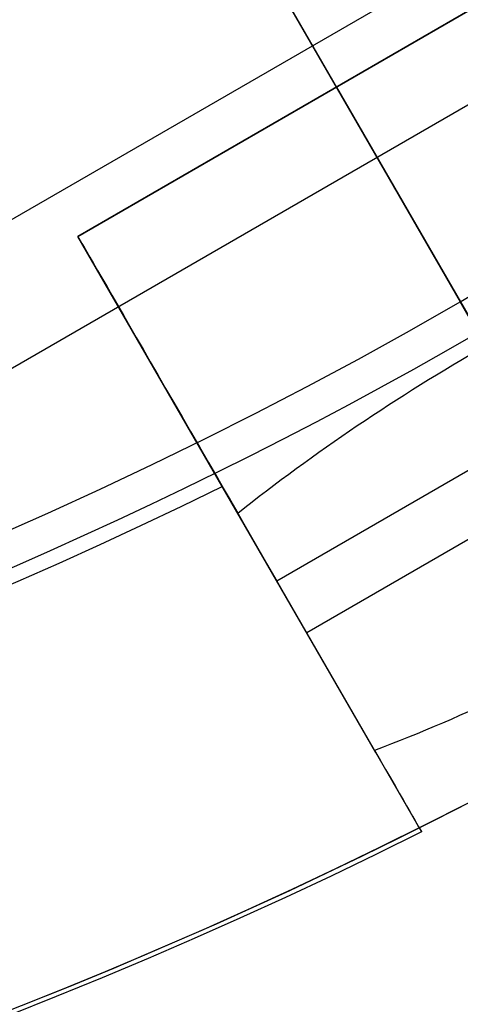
# Model space of a CAD drawing. Extents: x 12963 to 14406, y -2067 to -815.
# Tile 25 of 68: x 13693.21 to 13695.42, y -1638.06 to -1633.11. Entities that reach past the tile are written whole.
import ezdxf

# ---------------------------------------------------------------- set-up
doc = ezdxf.new("R2010")
doc.units = 0
doc.layers.get('0').update_dxf_attribs({"linetype": 'CONTINUOUS'})
doc.layers.add('COLOR', color=7, linetype='CONTINUOUS')

msp = doc.modelspace()

# ---------------------------------------------------------------- linework, layer by layer
for p, q in [((13727.86559033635, -1614.828569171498, 105.1250029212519), (13662.13835221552, -1652.776207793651, 105.1250029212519)), ((13684.04743158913, -1614.828569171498, 200.6250029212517), (13703.98465060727, -1649.360845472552, 200.6250029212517)), ((13724.65345323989, -1615.934503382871, 51.12500292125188), (13664.70218788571, -1650.547382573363, 51.12500292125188)), ((13690.67040611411, -1626.299897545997, 199.6250029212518), (13704.04743158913, -1649.469585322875, 199.6250029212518)), ((13690.67040611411, -1626.299897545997, 144.2250029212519), (13695.42039801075, -1634.527124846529, 144.2250029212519)), ((13693.10680952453, -1630.519872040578, 108.2592404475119), (13696.53583841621, -1636.459124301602, 108.2592404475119)), ((13693.10680952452, -1630.519872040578, 105.1250029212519), (13705.95651096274, -1652.776207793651, 105.1250029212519)), ((13693.11639727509, -1630.536478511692, 51.12500292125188), (13704.36163532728, -1650.013802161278, 51.12500292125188)), ((13693.49839348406, -1634.198115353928, 216.0844421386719), (13696.09646969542, -1632.698115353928, 216.0844421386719)), ((13696.09646969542, -1632.698115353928, 212.0844421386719), (13693.49839348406, -1634.198115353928, 212.0844421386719)), ((13693.49839348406, -1634.198115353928, 214.0844421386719), (13696.09646969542, -1632.698115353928, 214.0844421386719)), ((13694.79743158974, -1633.448115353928, 216.0844421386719), (13694.79743158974, -1633.448115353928, 212.0844421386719)), ((13694.79743158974, -1633.448115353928, 212.0844421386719), (13699.54743158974, -1641.675356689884, 212.0844421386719)), ((13693.49839348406, -1634.198115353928, 212.0844421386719), (13693.49839348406, -1634.198115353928, 216.0844421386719)), ((13693.49839348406, -1634.198115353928, 212.0844421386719), (13694.22391090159, -1635.454748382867, 212.0844421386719)), ((13694.99514570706, -1636.790566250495, 215.0844421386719), (13693.49839348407, -1634.198115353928, 215.0844421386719)), ((13697.09646969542, -1634.430166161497, 218.0844421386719), (13694.49839348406, -1635.930166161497, 218.0844421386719)), ((13697.24646969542, -1634.689973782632, 213.6844421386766), (13694.64839348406, -1636.189973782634, 213.6844421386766)), ((13694.98951362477, -1636.780811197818, 215.0489227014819), (13694.30132486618, -1635.588833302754, 212.2961676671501)), ((13694.3621333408, -1635.694156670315, 212.5394015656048), (13694.3621333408, -1635.694156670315, 218.065788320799)), ((13694.49839348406, -1635.930166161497, 218.0844421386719), (13695.22587319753, -1637.190197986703, 218.0844421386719))]:
    msp.add_line(p, q)
at = {"extrusion": (0.112475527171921, 0.194813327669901, 0.9743700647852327)}
msp.add_lwpolyline([(-12693.92521337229, -5351.365580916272), (-12694.43576296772, -5351.056612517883), (-12694.94430877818, -5350.742947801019), (-12695.45079038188, -5350.424605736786), (-12695.95514755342, -5350.101606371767), (-12696.45732028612, -5349.773970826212), (-12696.9572488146, -5349.441721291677), (-12697.45487363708, -5349.104881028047), (-12697.95013553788, -5348.763474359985), (-12698.44297560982, -5348.417526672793), (-12698.93333527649, -5348.067064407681), (-12699.42115631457, -5347.712115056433), (-12699.90638087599, -5347.352707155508), (-12700.38895150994, -5346.988870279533), (-12700.86881118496, -5346.620635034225), (-12701.34590331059, -5346.248033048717), (-12701.82017175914, -5345.871096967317), (-12702.29156088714, -5345.489860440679), (-12702.76001555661, -5345.104358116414), (-12703.22548115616, -5344.714625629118), (-12703.68790362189, -5344.320699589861), (-12704.14722945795, -5343.922617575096), (-12704.60340575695, -5343.52041811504), (-12705.05638022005, -5343.114140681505), (-12705.5061011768, -5342.703825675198), (-12705.95251760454, -5342.289514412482), (-12706.39557914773, -5341.871249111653), (-12706.83523613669, -5341.449072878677), (-12707.27143960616, -5341.023029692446), (-12707.70414131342, -5340.59316438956), (-12708.13329375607, -5340.159522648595), (-12708.55885018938, -5339.722150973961), (-12708.98076464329, -5339.281096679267), (-12709.39899193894, -5338.836407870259), (-12709.81348770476, -5338.388133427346), (-12710.22420839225, -5337.936322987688), (-12710.63111129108, -5337.481026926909), (-12711.03415454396, -5337.022296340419), (-12711.43329716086, -5336.560183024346), (-12711.82849903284, -5336.094739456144), (-12712.21972094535, -5335.626018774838), (-12712.60692459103, -5335.154074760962), (-12712.99007258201, -5334.678961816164), (-12713.36912846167, -5334.200734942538), (-12713.74405671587, -5333.719449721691), (-12714.11482278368, -5333.235162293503), (-12714.48139306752, -5332.747929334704), (-12714.84373494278, -5332.257808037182), (-12715.2018167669, -5331.764856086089), (-12715.55560788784, -5331.269131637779), (-12715.90507865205, -5330.770693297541), (-12716.25020041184, -5330.269600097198), (-12716.59094553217, -5329.765911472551), (-12716.9272873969, -5329.259687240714), (-12717.25920041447, -5328.75098757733), (-12717.58666002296, -5328.23987299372), (-12717.90964269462, -5327.726404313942), (-12718.22812593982, -5327.210642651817), (-12718.54208831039, -5326.692649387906), (-12718.85150940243, -5326.172486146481), (-12719.15636985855, -5325.650214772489), (-12719.45665136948, -5325.125897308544), (-12719.75233667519, -5324.59959597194), (-12720.04340956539, -5324.071373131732), (-12720.32985487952, -5323.541291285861), (-12720.61165850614, -5323.00941303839), (-12720.88880738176, -5322.475801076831), (-12721.16128948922, -5321.940518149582), (-12721.42909385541, -5321.403627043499), (-12721.69221054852, -5320.865190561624), (-12721.95063067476, -5320.325271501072), (-12722.20434637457, -5319.783932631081), (-12722.45335081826, -5319.241236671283), (-12722.69763820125, -5318.697246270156), (-12722.9372037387, -5318.152023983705), (-12723.17204365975, -5317.605632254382), (-12723.40215520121, -5317.058133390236), (-12723.62753660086, -5316.509589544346), (-12723.84818709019, -5315.960062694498), (-12724.06410688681, -5315.409614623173), (-12724.27529718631, -5314.858306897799), (-12724.48176015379, -5314.306200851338), (-12724.68349891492, -5313.753357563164), (-12724.8805175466, -5313.199837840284), (-12725.07282106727, -5312.645702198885), (-12725.26041542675, -5312.091010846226), (-12725.44330749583, -5311.535823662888), (-12725.62150505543, -5310.980200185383), (-12725.79501678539, -5310.424199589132), (-12725.96385225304, -5309.867880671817), (-12726.12802190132, -5309.311301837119), (-12726.28753703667, -5308.754521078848), (-12726.44240981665, -5308.197595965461), (-12726.59265323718, -5307.640583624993), (-12726.73828111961, -5307.083540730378), (-12726.87930809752, -5306.526523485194), (-12727.01574960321, -5305.969587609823), (-12727.14762185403, -5305.41278832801), (-12727.2749418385, -5304.856180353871), (-12727.39772730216, -5304.299817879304), (-12727.5159967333, -5303.74375456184), (-12727.6297693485, -5303.188043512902), (-12727.73906507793, -5302.632737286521), (-12727.84390455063, -5302.07788786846), (-12727.94430907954, -5301.523546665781), (-12728.04030064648, -5300.969764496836), (-12728.13190188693, -5300.416591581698), (-12728.21913607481, -5299.864077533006), (-12728.30202710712, -5299.312271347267), (-12728.38059948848, -5298.761221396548), (-12728.45487831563, -5298.210975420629), (-12728.52488926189, -5297.661580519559), (-12728.59065856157, -5297.113083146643), (-12728.65221299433, -5296.565529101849), (-12728.70957986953, -5296.018963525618), (-12728.76278701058, -5295.473430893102), (-12728.81186273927, -5294.9289750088), (-12728.85683586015, -5294.385639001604), (-12728.89773564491, -5293.843465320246), (-12728.93459181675, -5293.302495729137), (-12728.96743453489, -5292.762771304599), (-12728.99629437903, -5292.224332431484), (-12729.02120233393, -5291.687218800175), (-12729.04218977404, -5291.151469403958), (-12729.05928844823, -5290.617122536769), (-12729.07253046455, -5290.084215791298), (-12729.08194827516, -5289.552786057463), (-12729.0875746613, -5289.022869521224), (-12729.08944271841, -5288.494501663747), (-12729.08764350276, -5287.975960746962), (-12729.08222485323, -5287.455927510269), (-12729.07315547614, -5286.934435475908), (-12729.06040436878, -5286.411518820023), (-12729.04394083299, -5285.887212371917), (-12729.02373448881, -5285.36155161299), (-12728.99975528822, -5284.834572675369), (-12728.97197352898, -5284.306312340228), (-12728.94035986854, -5283.776808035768), (-12728.90488533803, -5283.246097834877), (-12728.8655213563, -5282.714220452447), (-12728.822239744, -5282.181215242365), (-12728.77501273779, -5281.647122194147), (-12728.72381300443, -5281.111981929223), (-12728.6686136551, -5280.575835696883), (-12728.60938825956, -5280.038725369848), (-12728.54611086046, -5279.500693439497), (-12728.47875598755, -5278.961783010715), (-12728.40729867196, -5278.422037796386), (-12728.33171446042, -5277.8815021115), (-12728.25197942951, -5277.340220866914), (-12728.16807019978, -5276.798239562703), (-12728.07996394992, -5276.255604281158), (-12727.98763843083, -5275.712361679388), (-12727.89107197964, -5275.168558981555), (-12727.79024353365, -5274.624243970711), (-12727.68513264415, -5274.079464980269), (-12727.57571949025, -5273.53427088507), (-12727.46198489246, -5272.988711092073), (-12727.34391032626, -5272.442835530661), (-12727.22147793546, -5271.896694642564), (-12727.09467054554, -5271.350339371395), (-12726.96347167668, -5270.803821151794), (-12726.82786555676, -5270.257191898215), (-12726.68783713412, -5269.710503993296), (-12726.54337209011, -5269.163810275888), (-12726.39445685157, -5268.617164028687), (-12726.24107860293, -5268.070618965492), (-12726.08322529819, -5267.524229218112), (-12725.92088567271, -5266.978049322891), (-12725.75404925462, -5266.432134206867), (-12725.58270637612, -5265.886539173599), (-12725.40684818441, -5265.341319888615), (-12725.22646665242, -5264.796532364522), (-12725.0415545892, -5264.252232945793), (-12724.85210565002, -5263.708478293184), (-12724.6581143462, -5263.165325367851), (-12724.45957605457, -5262.622831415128), (-12724.25648702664, -5262.081053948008), (-12724.04884439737, -5261.540050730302), (-12723.8366461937, -5260.999879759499), (-12723.61989134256, -5260.46059924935), (-12723.39857967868, -5259.922267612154), (-12723.17271195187, -5259.384943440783), (-12722.942289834, -5258.848685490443), (-12722.70731592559, -5258.313552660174), (-12722.46779376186, -5257.779603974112), (-12722.22372781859, -5257.246898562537), (-12721.97512351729, -5256.715495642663), (-12721.7219872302, -5256.185454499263), (-12721.46432628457, -5255.656834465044), (-12721.20214896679, -5255.129694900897), (-12720.9354645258, -5254.604095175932), (-12720.66428317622, -5254.080094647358), (-12720.38861610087, -5253.557752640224), (-12720.10847545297, -5253.037128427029), (-12719.82387435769, -5252.518281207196), (-12719.53482691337, -5252.001270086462), (-12719.24134819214, -5251.486154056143), (-12718.94345424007, -5250.972991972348), (-12718.64116207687, -5250.461842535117), (-12718.33448969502, -5249.952764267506), (-12718.02345605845, -5249.445815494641), (-12717.70808110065, -5248.94105432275), (-12717.38838572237, -5248.438538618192), (-12717.06439178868, -5247.938325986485), (-12716.73612212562, -5247.440473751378), (-12716.40360051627, -5246.945038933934), (-12716.0668516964, -5246.452078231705), (-12715.72590134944, -5245.96164799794), (-12715.38077610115, -5245.473804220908), (-12715.03150351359, -5244.988602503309), (-12714.67811207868, -5244.506098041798), (-12714.32063121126, -5244.026345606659), (-12713.95909124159, -5243.549399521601), (-12713.59352340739, -5243.075313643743), (-12713.22395984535, -5242.604141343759), (-12712.85043358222, -5242.135935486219), (-12712.4729785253, -5241.670748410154), (-12712.09162945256, -5241.208631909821), (-12711.70642200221, -5240.749637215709), (-12711.31739266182, -5240.293814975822), (-12710.92457875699, -5239.841215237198), (-12710.52801843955, -5239.391887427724), (-12710.12775067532, -5238.94588033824), (-12709.7238152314, -5238.503242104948), (-12709.31625266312, -5238.064020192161), (-12708.90510430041, -5237.628261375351), (-12708.49041223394, -5237.196011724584), (-12708.07221930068, -5236.767316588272), (-12707.65056906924, -5236.342220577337), (-12707.22550582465, -5235.920767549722), (-12706.79707455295, -5235.503000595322), (-12706.36532092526, -5235.088962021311), (-12705.93029128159, -5234.678693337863), (-12705.49203261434, -5234.27223524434), (-12705.05059255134, -5233.869627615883), (-12704.60601933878, -5233.47090949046), (-12704.15836182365, -5233.076119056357), (-12703.70766943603, -5232.685293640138), (-12703.253992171, -5232.298469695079), (-12702.79738057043, -5231.915682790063), (-12702.33788570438, -5231.53696759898), (-12701.87555915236, -5231.162357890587), (-12701.41045298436, -5230.791886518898), (-12700.94261974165, -5230.42558541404), (-12700.47211241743, -5230.063485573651), (-12699.99898443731, -5229.705617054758), (-12699.52328963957, -5229.352008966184), (-12699.04508225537, -5229.002689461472), (-12698.56441688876, -5228.657685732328), (-12698.08134849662, -5228.317024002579), (-12697.59593236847, -5227.980729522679), (-12697.10822410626, -5227.648826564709), (-12696.61827960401, -5227.321338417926), (-12696.12615502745, -5226.998287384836), (-12695.63190679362, -5226.679694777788), (-12695.13559155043, -5226.365580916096)], dxfattribs=at)
at = {"extrusion": (0.1124755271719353, 0.1948133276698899, 0.9743700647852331)}
msp.add_lwpolyline([(-12693.01435559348, -5226.365580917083), (-12693.53542520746, -5226.670372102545), (-12694.05454487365, -5226.980022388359), (-12694.57165131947, -5227.29451397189), (-12695.08668143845, -5227.613827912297), (-12695.59957231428, -5227.937944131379), (-12696.11026124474, -5228.266841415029), (-12696.61868576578, -5228.600497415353), (-12697.12478367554, -5228.938888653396), (-12697.62849305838, -5229.281990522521), (-12698.12975230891, -5229.629777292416), (-12698.62850015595, -5229.982222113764), (-12699.12467568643, -5230.339297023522), (-12699.61821836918, -5230.70097295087), (-12700.1090680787, -5231.067219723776), (-12700.5971651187, -5231.438006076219), (-12701.08245024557, -5231.813299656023), (-12701.56486469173, -5232.193067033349), (-12702.04435018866, -5232.577273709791), (-12702.52084898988, -5232.965884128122), (-12702.99430389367, -5233.358861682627), (-12703.4646582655, -5233.756168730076), (-12703.9318560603, -5234.157766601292), (-12704.39584184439, -5234.563615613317), (-12704.85656081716, -5234.973675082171), (-12705.31395883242, -5235.387903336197), (-12705.76798241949, -5235.806257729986), (-12706.21857880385, -5236.228694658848), (-12706.66569592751, -5236.655169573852), (-12707.10928246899, -5237.085636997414), (-12707.54928786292, -5237.520050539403), (-12707.98566231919, -5237.958362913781), (-12708.41835684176, -5238.400525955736), (-12708.84732324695, -5238.84649063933), (-12709.27251418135, -5239.296207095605), (-12709.69388313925, -5239.749624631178), (-12710.11138447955, -5240.206691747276), (-12710.52497344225, -5240.667356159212), (-12710.93460616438, -5241.131564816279), (-12711.34023969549, -5241.599263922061), (-12711.74183201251, -5242.070398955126), (-12712.13934203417, -5242.544914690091), (-12712.53272963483, -5243.022755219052), (-12712.92195565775, -5243.503863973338), (-12713.30698192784, -5243.988183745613), (-12713.68777126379, -5244.47565671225), (-12714.0642874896, -5244.966224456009), (-12714.43649544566, -5245.459827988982), (-12714.80436099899, -5245.956407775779), (-12715.16785105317, -5246.455903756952), (-12715.52693355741, -5246.95825537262), (-12715.88157751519, -5247.463401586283), (-12716.23175299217, -5247.971280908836), (-12716.57743112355, -5248.481831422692), (-12716.91858412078, -5248.994990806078), (-12717.25518527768, -5249.510696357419), (-12717.58720897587, -5250.02888501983), (-12717.91463068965, -5250.549493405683), (-12718.23742699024, -5251.072457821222), (-12718.55557554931, -5251.597714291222), (-12718.86905514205, -5252.125198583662), (-12719.17784564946, -5252.654846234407), (-12719.48192806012, -5253.186592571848), (-12719.78128447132, -5253.72037274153), (-12720.07589808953, -5254.256121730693), (-12720.36575323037, -5254.793774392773), (-12720.65083531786, -5255.333265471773), (-12720.93113088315, -5255.874529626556), (-12721.20662756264, -5256.417501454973), (-12721.47731409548, -5256.962115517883), (-12721.74318032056, -5257.508306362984), (-12722.00421717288, -5258.056008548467), (-12722.26041667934, -5258.605156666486), (-12722.51177195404, -5259.155685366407), (-12722.75827719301, -5259.70752937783), (-12722.99992766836, -5260.260623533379), (-12723.23671972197, -5260.814902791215), (-12723.46865075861, -5261.370302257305), (-12723.6957192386, -5261.926757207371), (-12723.91792466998, -5262.48420310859), (-12724.13526760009, -5263.042575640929), (-12724.34774960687, -5263.601810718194), (-12724.55537328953, -5264.161844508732), (-12724.75814225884, -5264.722613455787), (-12724.95606112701, -5265.284054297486), (-12725.14913549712, -5265.846104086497), (-12725.33737195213, -5266.408700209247), (-12725.52077804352, -5266.971780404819), (-12725.69936227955, -5267.535282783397), (-12725.87313411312, -5268.099145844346), (-12726.04210392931, -5268.663308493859), (-12726.20628303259, -5269.227710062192), (-12726.36568363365, -5269.792290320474), (-12726.52031883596, -5270.356989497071), (-12726.67020262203, -5270.921748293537), (-12726.81534983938, -5271.486507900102), (-12726.95577618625, -5272.05121001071), (-12727.09149819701, -5272.615796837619), (-12727.22253322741, -5273.180211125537), (-12727.34889943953, -5273.744396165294), (-12727.47061578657, -5274.308295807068), (-12727.58770199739, -5274.871854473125), (-12727.70017856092, -5275.43501717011), (-12727.80806671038, -5275.997729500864), (-12727.91138840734, -5276.559937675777), (-12728.01016632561, -5277.121588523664), (-12728.10442383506, -5277.682629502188), (-12728.1941849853, -5278.243008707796), (-12728.27947448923, -5278.802674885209), (-12728.36031770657, -5279.361577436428), (-12728.43674062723, -5279.919666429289), (-12728.50876985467, -5280.476892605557), (-12728.57643258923, -5281.03320738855), (-12728.63975661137, -5281.588562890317), (-12728.69877026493, -5282.142911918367), (-12728.75350244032, -5282.696207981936), (-12728.80398255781, -5283.248405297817), (-12728.85024055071, -5283.799458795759), (-12728.89230684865, -5284.349324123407), (-12728.9302123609, -5284.897957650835), (-12728.96398845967, -5285.445316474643), (-12728.9936669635, -5285.991358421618), (-12729.01928012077, -5286.536042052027), (-12729.04086059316, -5287.079326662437), (-12729.05844143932, -5287.621172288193), (-12729.07205609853, -5288.161539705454), (-12729.08173837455, -5288.700390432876), (-12729.08752241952, -5289.237686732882), (-12729.08944271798, -5289.773391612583), (-12729.08769105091, -5290.285034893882), (-12729.08241587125, -5290.798131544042), (-12729.07358711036, -5291.312649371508), (-12729.06117497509, -5291.828555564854), (-12729.04514996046, -5292.34581669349), (-12729.02548286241, -5292.864398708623), (-12729.0021447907, -5293.384266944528), (-12728.97510718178, -5293.905386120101), (-12728.94434181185, -5294.427720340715), (-12728.9098208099, -5294.951233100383), (-12728.87151667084, -5295.47588728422), (-12728.82940226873, -5296.001645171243), (-12728.78345086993, -5296.528468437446), (-12728.73363614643, -5297.05631815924), (-12728.67993218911, -5297.585154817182), (-12728.62231352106, -5298.114938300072), (-12728.56075511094, -5298.645627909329), (-12728.49523238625, -5299.177182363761), (-12728.42572124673, -5299.709559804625), (-12728.35219807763, -5300.242717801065), (-12728.27463976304, -5300.776613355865), (-12728.19302369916, -5301.311202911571), (-12728.10732780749, -5301.846442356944), (-12728.01753054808, -5302.382287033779), (-12727.92361093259, -5302.918691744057), (-12727.8255485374, -5303.455610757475), (-12727.72332351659, -5303.992997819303), (-12727.61691661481, -5304.530806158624), (-12727.50630918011, -5305.068988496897), (-12727.39148317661, -5305.607497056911), (-12727.27242119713, -5306.146283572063), (-12727.14910647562, -5306.685299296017), (-12727.02152289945, -5307.224495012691), (-12726.88965502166, -5307.763821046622), (-12726.7534880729, -5308.303227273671), (-12726.61300797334, -5308.842663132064), (-12726.46820134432, -5309.382077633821), (-12726.31905551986, -5309.921419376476), (-12726.16555855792, -5310.460636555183), (-12726.0076992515, -5310.999676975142), (-12725.8454671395, -5311.538488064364), (-12725.67885251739, -5312.077016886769), (-12725.50784644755, -5312.615210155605), (-12725.33244076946, -5313.153014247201), (-12725.15262810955, -5313.690375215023), (-12724.96840189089, -5314.227238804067), (-12724.77975634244, -5314.763550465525), (-12724.58668650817, -5315.299255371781), (-12724.38918825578, -5315.834298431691), (-12724.18725828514, -5316.368624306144), (-12723.98089413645, -5316.90217742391), (-12723.77009419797, -5317.434901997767), (-12723.55485771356, -5317.966742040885), (-12723.33518478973, -5318.497641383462), (-12723.11107640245, -5319.027543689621), (-12722.88253440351, -5319.556392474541), (-12722.64956152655, -5320.084131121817), (-12722.41216139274, -5320.610702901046), (-12722.170338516, -5321.136050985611), (-12721.92409830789, -5321.660118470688), (-12721.67344708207, -5322.182848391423), (-12721.41839205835, -5322.704183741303), (-12721.1589413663, -5323.224067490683), (-12720.89510404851, -5323.742442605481), (-12720.62689006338, -5324.25925206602), (-12720.35431028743, -5324.774438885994), (-12720.07737651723, -5325.28794613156), (-12719.79610147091, -5325.799716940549), (-12719.51049878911, -5326.309694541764), (-12719.22058303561, -5326.817822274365), (-12718.9263696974, -5327.324043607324), (-12718.62787518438, -5327.828302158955), (-12718.32511682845, -5328.330541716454), (-12718.01811288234, -5328.830706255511), (-12717.70688251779, -5329.328739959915), (-12717.39144582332, -5329.824587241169), (-12717.07182380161, -5330.318192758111), (-12716.74803836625, -5330.809501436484), (-12716.42011233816, -5331.298458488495), (-12716.08806944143, -5331.785009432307), (-12715.75193429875, -5332.269100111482), (-12715.41173242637, -5332.750676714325), (-12715.06749022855, -5333.229685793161), (-12714.71923499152, -5333.706074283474), (-12714.36699487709, -5334.179789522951), (-12714.01079891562, -5334.650779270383), (-12713.6506769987, -5335.118991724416), (-12713.28665987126, -5335.584375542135), (-12712.91877912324, -5336.046879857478), (-12712.54706718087, -5336.506454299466), (-12712.17155729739, -5336.963049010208), (-12711.79228354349, -5337.416614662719), (-12711.40928079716, -5337.867102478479), (-12711.0225847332, -5338.314464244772), (-12710.63223181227, -5338.758652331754), (-12710.23825926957, -5339.199619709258), (-12709.84070510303, -5339.637319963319), (-12709.43960806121, -5340.071707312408), (-12709.03500763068, -5340.502736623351), (-12708.62694402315, -5340.930363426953), (-12708.21545816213, -5341.354543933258), (-12707.80059166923, -5341.775235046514), (-12707.38238685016, -5342.192394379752), (-12706.96088668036, -5342.605980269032), (-12706.53613479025, -5343.015951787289), (-12706.10817545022, -5343.422268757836), (-12705.67705355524, -5343.824891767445), (-12705.24281460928, -5344.223782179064), (-12704.80550470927, -5344.618902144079), (-12704.3651705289, -5345.010214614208), (-12703.92185930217, -5345.397683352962), (-12703.47561880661, -5345.781272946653), (-12703.02649734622, -5346.160948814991), (-12702.57454373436, -5346.536677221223), (-12702.1198072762, -5346.908425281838), (-12701.66233775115, -5347.276160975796), (-12701.20218539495, -5347.639853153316), (-12700.7394008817, -5347.999471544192), (-12700.27403530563, -5348.354986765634), (-12699.80614016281, -5348.706370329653), (-12699.33576733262, -5349.053594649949), (-12698.8629690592, -5349.396633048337), (-12698.38779793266, -5349.735459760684), (-12697.91030687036, -5350.070049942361), (-12697.43054909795, -5350.400379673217), (-12696.94857813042, -5350.726425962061), (-12696.46444775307, -5351.048166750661), (-12695.97821200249, -5351.365580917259)], dxfattribs=at)
at = {"extrusion": (0.1124755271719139, 0.1948133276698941, 0.9743700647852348)}
msp.add_lwpolyline([(-12699.37540150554, -5226.365580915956), (-12699.85081632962, -5226.700698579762), (-12700.32397979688, -5227.039889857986), (-12700.79484275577, -5227.383131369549), (-12701.26335635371, -5227.730398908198), (-12701.72947205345, -5228.081667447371), (-12702.1931416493, -5228.436911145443), (-12702.65431728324, -5228.796103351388), (-12703.11295146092, -5229.159216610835), (-12703.56899706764, -5229.526222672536), (-12704.02240738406, -5229.897092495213), (-12704.47313610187, -5230.271796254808), (-12704.92113733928, -5230.65030335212), (-12705.36636565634, -5231.032582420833), (-12705.80877607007, -5231.418601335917), (-12706.24832406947, -5231.808327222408), (-12706.68496563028, -5232.20172646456), (-12707.11865722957, -5232.59876471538), (-12707.54935586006, -5232.999406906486), (-12707.97701904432, -5233.403617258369), (-12708.40160484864, -5233.811359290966), (-12708.8230718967, -5234.222595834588), (-12709.241379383, -5234.637289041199), (-12709.65648708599, -5235.055400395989), (-12710.06835538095, -5235.476890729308), (-12710.47694525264, -5235.901720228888), (-12710.88221830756, -5236.329848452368), (-12711.28413678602, -5236.761234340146), (-12711.68266357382, -5237.195836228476), (-12712.07776221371, -5237.633611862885), (-12712.46939691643, -5238.074518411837), (-12712.85753257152, -5238.51851248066), (-12713.24213475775, -5238.965550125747), (-12713.62316975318, -5239.415586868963), (-12714.00060454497, -5239.868577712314), (-12714.37440683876, -5240.324477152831), (-12714.7445450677, -5240.783239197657), (-12715.11098840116, -5241.244817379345), (-12715.47370675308, -5241.70916477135), (-12715.83267078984, -5242.176234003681), (-12716.18785193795, -5242.645977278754), (-12716.53922239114, -5243.118346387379), (-12716.88675511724, -5243.593292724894), (-12717.23042386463, -5244.070767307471), (-12717.57020316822, -5244.550720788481), (-12717.90606835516, -5245.033103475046), (-12718.23799555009, -5245.517865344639), (-12718.56596167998, -5246.004956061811), (-12718.88994447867, -5246.494324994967), (-12719.20992249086, -5246.985921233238), (-12719.52587507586, -5247.479693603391), (-12719.83778241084, -5247.975590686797), (-12720.14562549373, -5248.473560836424), (-12720.44938614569, -5248.973552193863), (-12720.74904701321, -5249.475512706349), (-12721.04459156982, -5249.979390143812), (-12721.33600411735, -5250.485132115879), (-12721.62326978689, -5250.992686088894), (-12721.90637453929, -5251.501999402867), (-12722.18530516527, -5252.013019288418), (-12722.46004928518, -5252.525692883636), (-12722.73059534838, -5253.039967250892), (-12722.99693263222, -5253.555789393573), (-12723.25905124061, -5254.073106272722), (-12723.51694210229, -5254.591864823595), (-12723.77059696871, -5255.112011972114), (-12724.02000841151, -5255.633494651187), (-12724.26516981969, -5256.156259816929), (-12724.50607539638, -5256.680254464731), (-12724.74272015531, -5257.205425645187), (-12724.97509991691, -5257.731720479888), (-12725.20321130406, -5258.25908617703), (-12725.42705173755, -5258.787470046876), (-12725.64661943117, -5259.31681951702), (-12725.86191338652, -5259.847082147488), (-12726.07293338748, -5260.378205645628), (-12726.27967999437, -5260.910137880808), (-12726.48215453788, -5261.442826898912), (-12726.68035911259, -5261.976220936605), (-12726.87429657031, -5262.510268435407), (-12727.0639705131, -5263.044918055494), (-12727.24938528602, -5263.580118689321), (-12727.4305459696, -5264.115819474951), (-12727.60745837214, -5264.651969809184), (-12727.78012902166, -5265.188519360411), (-12727.94856515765, -5265.725418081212), (-12728.11277472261, -5266.262616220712), (-12728.27276635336, -5266.800064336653), (-12728.42854937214, -5267.337713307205), (-12728.58013377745, -5267.875514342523), (-12728.7275302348, -5268.413418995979), (-12728.87075006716, -5268.95137917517), (-12729.00980524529, -5269.489347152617), (-12729.14470837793, -5270.027275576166), (-12729.2754727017, -5270.565117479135), (-12729.40211207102, -5271.102826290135), (-12729.52464094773, -5271.64035584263), (-12729.64307439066, -5272.17766038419), (-12729.75742804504, -5272.714694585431), (-12729.86771813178, -5273.251413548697), (-12729.97396143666, -5273.787772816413), (-12730.07617529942, -5274.323728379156), (-12730.17437760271, -5274.859236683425), (-12730.26858676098, -5275.394254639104), (-12730.3588217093, -5275.928739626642), (-12730.44510189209, -5276.462649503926), (-12730.52744725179, -5276.995942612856), (-12730.60587821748, -5277.528577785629), (-12730.68041569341, -5278.06051435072), (-12730.75108104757, -5278.591712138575), (-12730.81789610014, -5279.122131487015), (-12730.88088311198, -5279.651733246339), (-12730.94006477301, -5280.180478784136), (-12730.99546419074, -5280.708329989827), (-12731.04710487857, -5281.235249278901), (-12731.09501074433, -5281.761199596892), (-12731.13920607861, -5282.286144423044), (-12731.17971554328, -5282.810047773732), (-12731.21656415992, -5283.332874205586), (-12731.24977729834, -5283.854588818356), (-12731.27938066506, -5284.375157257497), (-12731.30540029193, -5284.894545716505), (-12731.32786252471, -5285.412720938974), (-12731.34679401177, -5285.929650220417), (-12731.36222169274, -5286.445301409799), (-12731.37417278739, -5286.959642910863), (-12731.38267478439, -5287.472643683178), (-12731.38775543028, -5287.984273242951), (-12731.38944271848, -5288.49450166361), (-12731.3876952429, -5289.013750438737), (-12731.38243302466, -5289.534449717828), (-12731.37362656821, -5290.056567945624), (-12731.3612466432, -5290.580072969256), (-12731.34526429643, -5291.104932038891), (-12731.32565086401, -5291.63111180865), (-12731.30237798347, -5292.158578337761), (-12731.2754176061, -5292.68729709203), (-12731.24474200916, -5293.217232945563), (-12731.21032380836, -5293.748350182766), (-12731.17213597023, -5294.280612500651), (-12731.13015182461, -5294.81398301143), (-12731.08434507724, -5295.348424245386), (-12731.03468982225, -5295.883898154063), (-12730.98116055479, -5296.420366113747), (-12730.92373218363, -5296.957788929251), (-12730.86238004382, -5297.496126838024), (-12730.79707990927, -5298.03533951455), (-12730.72780800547, -5298.575386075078), (-12730.65454102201, -5299.116225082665), (-12730.57725612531, -5299.65781455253), (-12730.49593097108, -5300.200111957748), (-12730.41054371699, -5300.743074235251), (-12730.32107303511, -5301.286657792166), (-12730.22749812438, -5301.830818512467), (-12730.12979872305, -5302.375511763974), (-12730.02795512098, -5302.920692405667), (-12729.9219481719, -5303.46631479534), (-12729.81175930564, -5304.012332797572), (-12729.69737054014, -5304.558699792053), (-12729.57876449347, -5305.10536868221), (-12729.45592439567, -5305.652291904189), (-12729.32883410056, -5306.199421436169), (-12729.19747809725, -5306.746708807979), (-12729.06184152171, -5307.294105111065), (-12728.92191016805, -5307.841561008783), (-12728.77767049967, -5308.389026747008), (-12728.62910966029, -5308.93645216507), (-12728.47621548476, -5309.483786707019), (-12728.31897650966, -5310.030979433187), (-12728.15738198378, -5310.577979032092), (-12727.99142187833, -5311.124733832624), (-12727.82108689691, -5311.671191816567), (-12727.64636848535, -5312.217300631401), (-12727.46725884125, -5312.763007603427), (-12727.28375092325, -5313.308259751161), (-12727.09583846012, -5313.853003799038), (-12726.90351595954, -5314.397186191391), (-12726.70677871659, -5314.940753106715), (-12726.50562282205, -5315.483650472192), (-12726.30004517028, -5316.025823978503), (-12726.09004346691, -5316.567219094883), (-12725.87561623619, -5317.107781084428), (-12725.65676282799, -5317.647455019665), (-12725.43348342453, -5318.186185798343), (-12725.20577904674, -5318.72391815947), (-12724.97365156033, -5319.260596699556), (-12724.73710368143, -5319.796165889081), (-12724.49613898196, -5320.330570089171), (-12724.25076189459, -5320.863753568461), (-12724.0009777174, -5321.395660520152), (-12723.74679261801, -5321.926235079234), (-12723.48821363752, -5322.455421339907), (-12723.22524869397, -5322.983163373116), (-12722.95790658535, -5323.509405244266), (-12722.68619699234, -5324.034091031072), (-12722.41013048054, -5324.557164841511), (-12722.12971850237, -5325.078570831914), (-12721.84497339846, -5325.598253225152), (-12721.55590839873, -5326.116156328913), (-12721.26253762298, -5326.632224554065), (-12720.96487608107, -5327.146402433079), (-12720.66293967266, -5327.658634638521), (-12720.35674518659, -5328.168866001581), (-12720.04631029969, -5328.677041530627), (-12719.73165357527, -5329.183106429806), (-12719.41279446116, -5329.687006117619), (-12719.08975328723, -5330.188686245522), (-12718.76255126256, -5330.688092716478), (-12718.4312104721, -5331.185171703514), (-12718.09575387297, -5331.679869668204), (-12717.75620529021, -5332.172133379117), (-12717.41258941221, -5332.661909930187), (-12717.06493178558, -5333.149146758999), (-12716.71325880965, -5333.633791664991), (-12716.35759773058, -5334.115792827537), (-12715.99797663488, -5334.595098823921), (-12715.63442444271, -5335.071658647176), (-12715.26697090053, -5335.545421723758), (-12714.89564657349, -5336.016337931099), (-12714.52048283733, -5336.484357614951), (-12714.14151186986, -5336.94943160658), (-12713.75876664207, -5337.411511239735), (-12713.37228090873, -5337.870548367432), (-12712.98208919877, -5338.326495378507), (-12712.58822680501, -5338.779305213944), (-12712.19072977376, -5339.228931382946), (-12711.78963489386, -5339.675327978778), (-12711.38497968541, -5340.118449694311), (-12710.97680238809, -5340.558251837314), (-12710.56514194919, -5340.994690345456), (-12710.15003801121, -5341.427721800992), (-12709.73153089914, -5341.857303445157), (-12709.30966160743, -5342.283393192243), (-12708.88447178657, -5342.705949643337), (-12708.45600372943, -5343.12493209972), (-12708.02430035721, -5343.54030057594), (-12707.58940520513, -5343.952015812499), (-12707.15136240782, -5344.360039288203), (-12706.71021668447, -5344.764333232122), (-12706.26601332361, -5345.164860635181), (-12705.81879816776, -5345.561585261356), (-12705.36861759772, -5345.954471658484), (-12704.91551851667, -5346.343485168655), (-12704.45954833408, -5346.728591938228), (-12704.00075494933, -5347.109758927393), (-12703.53918673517, -5347.486953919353), (-12703.07489252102, -5347.860145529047), (-12702.607921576, -5348.229303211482), (-12702.1383235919, -5348.594397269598), (-12701.66614866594, -5348.955398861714), (-12701.19144728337, -5349.312280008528), (-12700.71427029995, -5349.665013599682), (-12700.2346689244, -5350.013573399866), (-12699.75269470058, -5350.357934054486), (-12699.26839948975, -5350.698071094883), (-12698.78183545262, -5351.033960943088), (-12698.2930550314, -5351.365580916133)], dxfattribs=at)
at = {"extrusion": (0.1124755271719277, 0.1948133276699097, 0.9743700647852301)}
msp.add_lwpolyline([(-12700.13301897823, -5351.365580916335), (-12700.598949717, -5351.028257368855), (-12701.06260912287, -5350.686997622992), (-12701.52395032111, -5350.341825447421), (-12701.98292674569, -5349.992765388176), (-12702.43949215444, -5349.639842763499), (-12702.89360064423, -5349.283083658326), (-12703.34520666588, -5348.922514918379), (-12703.7942650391, -5348.558164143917), (-12704.24073096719, -5348.190059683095), (-12704.68456005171, -5347.818230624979), (-12705.1257083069, -5347.442706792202), (-12705.56413217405, -5347.063518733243), (-12705.9997885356, -5346.680697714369), (-12706.43263472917, -5346.294275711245), (-12706.86262856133, -5345.904285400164), (-12707.28972832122, -5345.510760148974), (-12707.71389279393, -5345.113734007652), (-12708.13508127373, -5344.713241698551), (-12708.553253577, -5344.309318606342), (-12708.96837005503, -5343.902000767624), (-12709.38039160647, -5343.491324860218), (-12709.78927968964, -5343.077328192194), (-12710.19499633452, -5342.660048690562), (-12710.59750415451, -5342.239524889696), (-12710.99676635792, -5341.815795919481), (-12711.39274675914, -5341.388901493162), (-12711.78540978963, -5340.958881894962), (-12712.1747205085, -5340.525777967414), (-12712.56064461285, -5340.08963109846), (-12712.94314844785, -5339.650483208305), (-12713.32219901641, -5339.208376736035), (-12713.69776398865, -5338.763354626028), (-12714.06981171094, -5338.31546031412), (-12714.43831121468, -5337.864737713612), (-12714.80323222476, -5337.411231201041), (-12715.16454516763, -5336.954985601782), (-12715.52222117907, -5336.496046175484), (-12715.87623211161, -5336.034458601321), (-12716.22655054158, -5335.570268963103), (-12716.57314977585, -5335.103523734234), (-12716.91600385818, -5334.634269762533), (-12717.25508757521, -5334.162554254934), (-12717.59037646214, -5333.688424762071), (-12717.92184680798, -5333.211929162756), (-12718.24947566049, -5332.733115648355), (-12718.57324083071, -5332.252032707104), (-12718.89312089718, -5331.768729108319), (-12719.20909520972, -5331.283253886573), (-12719.52114389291, -5330.795656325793), (-12719.82924784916, -5330.30598594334), (-12720.13338876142, -5329.814292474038), (-12720.43354909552, -5329.320625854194), (-12720.72971210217, -5328.825036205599), (-12721.02186181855, -5328.32757381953), (-12721.30998306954, -5327.828289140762), (-12721.59406146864, -5327.327232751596), (-12721.87408341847, -5326.824455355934), (-12722.15003611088, -5326.320007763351), (-12722.42190752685, -5325.813940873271), (-12722.68968643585, -5325.30630565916), (-12722.95336239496, -5324.797153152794), (-12723.21292574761, -5324.286534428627), (-12723.46836762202, -5323.774500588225), (-12723.71967992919, -5323.261102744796), (-12723.96685536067, -5322.746392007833), (-12724.20988738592, -5322.230419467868), (-12724.44877024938, -5321.713236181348), (-12724.68349896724, -5321.194893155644), (-12724.91406932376, -5320.675441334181), (-12725.14047786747, -5320.154931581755), (-12725.36272190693, -5319.633414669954), (-12725.58079950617, -5319.110941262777), (-12725.79470947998, -5318.587561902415), (-12726.00445138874, -5318.063326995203), (-12726.21002553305, -5317.538286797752), (-12726.41143294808, -5317.012491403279), (-12726.60867539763, -5316.485990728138), (-12726.80175536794, -5315.958834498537), (-12726.9906760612, -5315.431072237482), (-12727.17544138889, -5314.902753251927), (-12727.35605596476, -5314.373926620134), (-12727.53252509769, -5313.844641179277), (-12727.70485478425, -5313.314945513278), (-12727.87305170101, -5312.784887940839), (-12728.03712319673, -5312.254516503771), (-12728.19707728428, -5311.723878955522), (-12728.35292263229, -5311.193022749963), (-12728.50466855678, -5310.661995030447), (-12728.65232501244, -5310.130842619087), (-12728.79590258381, -5309.599612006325), (-12728.93541247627, -5309.068349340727), (-12729.07086650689, -5308.537100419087), (-12729.20227709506, -5308.005910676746), (-12729.32965725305, -5307.474825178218), (-12729.45302057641, -5306.943888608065), (-12729.57238123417, -5306.413145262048), (-12729.68775395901, -5305.882639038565), (-12729.79915403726, -5305.352413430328), (-12729.9065972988, -5304.82251151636), (-12730.01010010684, -5304.292975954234), (-12730.10967934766, -5303.763848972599), (-12730.2053524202, -5303.235172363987), (-12730.2971372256, -5302.70698747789), (-12730.38505215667, -5302.179335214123), (-12730.46911608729, -5301.652256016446), (-12730.54934836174, -5301.125789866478), (-12730.62576878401, -5300.599976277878), (-12730.69839760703, -5300.0748542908), (-12730.76725552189, -5299.550462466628), (-12730.83236364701, -5299.026838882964), (-12730.8937435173, -5298.504021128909), (-12730.9514170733, -5297.982046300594), (-12731.00540665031, -5297.460950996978), (-12731.05573496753, -5296.940771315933), (-12731.10242511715, -5296.421542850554), (-12731.14550055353, -5295.903300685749), (-12731.18498508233, -5295.3860793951), (-12731.22090284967, -5294.869913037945), (-12731.25327833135, -5294.35483515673), (-12731.28213632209, -5293.840878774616), (-12731.30750192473, -5293.328076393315), (-12731.32940053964, -5292.816459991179), (-12731.347857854, -5292.306061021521), (-12731.36289983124, -5291.796910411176), (-12731.37455270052, -5291.289038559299), (-12731.38284294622, -5290.782475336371), (-12731.38779729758, -5290.277250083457), (-12731.38944271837, -5289.773391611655), (-12731.38764992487, -5289.247453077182), (-12731.38225098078, -5288.720026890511), (-12731.37321524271, -5288.191145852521), (-12731.36051234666, -5287.660843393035), (-12731.34411222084, -5287.129153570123), (-12731.32398509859, -5286.596111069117), (-12731.30010153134, -5286.061751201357), (-12731.27243240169, -5285.526109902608), (-12731.24094893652, -5284.989223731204), (-12731.20562272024, -5284.451129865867), (-12731.16642570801, -5283.911866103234), (-12731.12333023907, -5283.371470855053), (-12731.07630905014, -5282.829983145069), (-12731.02533528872, -5282.287442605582), (-12730.97038252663, -5281.743889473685), (-12730.91142477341, -5281.199364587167), (-12730.84843648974, -5280.653909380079), (-12730.78139260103, -5280.107565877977), (-12730.71026851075, -5279.560376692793), (-12730.635040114, -5279.012385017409), (-12730.55568381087, -5278.463634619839), (-12730.4721765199, -5277.914169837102), (-12730.38449569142, -5277.364035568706), (-12730.2926193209, -5276.81327726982), (-12730.19652596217, -5276.261940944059), (-12730.09619474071, -5275.710073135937), (-12729.99160536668, -5275.157720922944), (-12729.882738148, -5274.60493190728), (-12729.76957400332, -5274.051754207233), (-12729.65209447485, -5273.498236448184), (-12729.53028174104, -5272.944427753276), (-12729.40411862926, -5272.3903777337), (-12729.27358862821, -5271.836136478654), (-12729.13867590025, -5271.281754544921), (-12728.9993652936, -5270.727282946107), (-12728.85564235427, -5270.172773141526), (-12728.70749333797, -5269.618277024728), (-12728.55490522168, -5269.063846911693), (-12728.39786571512, -5268.50953552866), (-12728.23636327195, -5267.955395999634), (-12728.07038710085, -5267.401481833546), (-12727.89992717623, -5266.847846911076), (-12727.72497424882, -5266.294545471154), (-12727.54551985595, -5265.741632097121), (-12727.36155633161, -5265.189161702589), (-12727.17307681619, -5264.637189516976), (-12726.98007526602, -5264.085771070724), (-12726.78254646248, -5263.534962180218), (-12726.58048602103, -5262.984818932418), (-12726.37389039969, -5262.435397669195), (-12726.16275690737, -5261.886754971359), (-12725.94708371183, -5261.338947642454), (-12725.72686984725, -5260.792032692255), (-12725.50211522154, -5260.246067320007), (-12725.27282062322, -5259.701108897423), (-12725.03898772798, -5259.157214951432), (-12724.80061910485, -5258.61444314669), (-12724.55771822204, -5258.072851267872), (-12724.31028945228, -5257.53249720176), (-12724.05833807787, -5256.993438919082), (-12723.80187029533, -5256.455734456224), (-12723.54089321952, -5255.919441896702), (-12723.27541488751, -5255.384619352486), (-12723.00544426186, -5254.851324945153), (-12722.73099123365, -5254.319616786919), (-12722.45206662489, -5253.789552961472), (-12722.16868219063, -5253.261191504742), (-12721.88085062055, -5252.734590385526), (-12721.58858554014, -5252.209807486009), (-12721.29190151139, -5251.686900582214), (-12720.99081403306, -5251.165927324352), (-12720.68533954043, -5250.64694521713), (-12720.37549540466, -5250.130011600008), (-12720.06129993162, -5249.615183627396), (-12719.74277236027, -5249.102518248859), (-12719.41993286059, -5248.592072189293), (-12719.09280253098, -5248.083901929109), (-12718.76140339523, -5247.578063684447), (-12718.42575839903, -5247.074613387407), (-12718.08589140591, -5246.573606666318), (-12717.74182719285, -5246.075098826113), (-12717.39359144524, -5245.579144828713), (-12717.04121075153, -5245.085799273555), (-12716.68471259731, -5244.595116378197), (-12716.32412535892, -5244.10714995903), (-12715.95947829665, -5243.621953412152), (-12715.59080154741, -5243.139579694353), (-12715.21812611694, -5242.660081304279), (-12714.84148387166, -5242.183510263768), (-12714.4609075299, -5241.709918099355), (-12714.07643065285, -5241.239355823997), (-12713.68808763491, -5240.771873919), (-12713.29591369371, -5240.307522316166), (-12712.89994485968, -5239.846350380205), (-12712.50021796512, -5239.388406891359), (-12712.09677063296, -5238.933740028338), (-12711.68964126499, -5238.482397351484), (-12711.27886902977, -5238.034425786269), (-12710.86449385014, -5237.589871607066), (-12710.44655639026, -5237.148780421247), (-12710.02509804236, -5236.711197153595), (-12709.60016091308, -5236.277166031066), (-12709.17178780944, -5235.846730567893), (-12708.74002222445, -5235.419933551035), (-12708.30490832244, -5234.996817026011), (-12707.86649092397, -5234.577422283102), (-12707.42481549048, -5234.161789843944), (-12706.97992810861, -5233.749959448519), (-12706.53187547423, -5233.341970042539), (-12706.08070487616, -5232.937859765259), (-12705.62646417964, -5232.537665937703), (-12705.16920180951, -5232.141425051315), (-12704.70896673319, -5231.749172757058), (-12704.24580844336, -5231.360943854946), (-12703.77977694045, -5230.976772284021), (-12703.31092271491, -5230.596691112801), (-12702.83929672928, -5230.220732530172), (-12702.36495040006, -5229.848927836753), (-12701.88793557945, -5229.481307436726), (-12701.40830453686, -5229.117900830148), (-12700.92610994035, -5228.758736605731), (-12700.44140483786, -5228.403842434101), (-12699.95424263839, -5228.053245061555), (-12699.46467709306, -5227.706970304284), (-12698.97276227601, -5227.365043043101), (-12698.47855256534, -5227.027487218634), (-12697.98210262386, -5226.694325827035), (-12697.48346737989, -5226.365580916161)], dxfattribs=at)
msp.add_lwpolyline([(13693.22380998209, -1638.059688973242), (13693.45141673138, -1637.968202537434), (13693.67813870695, -1637.874473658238), (13693.90395394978, -1637.778515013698), (13694.12884050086, -1637.680339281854), (13694.35277640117, -1637.579959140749), (13694.57573969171, -1637.477387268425), (13694.79770841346, -1637.372636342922), (13695.01866060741, -1637.265719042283), (13695.23857431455, -1637.15664804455), (13695.45742757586, -1637.045436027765)])
at = {"extrusion": (0, 0, -1)}
for centre, radius, start, end in [((-13684.04743158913, -1614.828569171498, -259.6250029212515), 65.00000000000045, 329.9999999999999, 149.9999999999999), ((-13684.04743158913, -1614.828569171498, -89.37470231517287), 70.9424557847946, 330.0000000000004, 150.0000000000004), ((-13684.04743158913, -1614.828569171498, -46.50000292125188), 70.9424557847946, 330.0000000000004, 150.0000000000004), ((-13684.04743158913, -1614.828569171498, -259.6250029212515), 64, 330.0000000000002, 150.0000000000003), ((-13684.04743158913, -1614.828569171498, -88.12500292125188), 52.09123273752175, 330.0000000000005, 150.0000000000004), ((-13684.04743158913, -1614.828569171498, -62.12500292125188), 47.03455676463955, 330.0000000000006, 150.0000000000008), ((-13684.04743158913, -1614.828569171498, -199.6250029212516), 39.9999999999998, 330.0000000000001, 150.0000000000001), ((-13684.04743158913, -1614.828569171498, -89.37470231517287), 70.94245578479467, 150.0000000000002, 330.0000000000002), ((-13684.04743158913, -1614.828569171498, -46.50000292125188), 70.94245578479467, 150.0000000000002, 330.0000000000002), ((-13684.04743158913, -1614.828569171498, -259.6250029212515), 65.00000000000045, 149.9999999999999, 329.9999999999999), ((-13684.04743158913, -1614.828569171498, -259.6250029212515), 64, 150.0000000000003, 330.0000000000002), ((-13684.04743158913, -1614.828569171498, -88.12500292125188), 52.09123273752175, 150.0000000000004, 330.0000000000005), ((-13684.04743158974, -1614.828569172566, -218.0844421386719), 24.9999999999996, 92.6836388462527, 236.5601872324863), ((-13684.04743158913, -1614.828569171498, -62.12500292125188), 47.03455676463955, 149.9999999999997, 329.9999999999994), ((-13684.04743158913, -1614.828569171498, -199.6250029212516), 40, 150.0000000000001, 330.0000000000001), ((-13684.04743158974, -1614.828569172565, -218.0844421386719), 25.00000000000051, 243.4398127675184, 27.31636115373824), ((-13684.04743158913, -1614.828569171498, -51.12500292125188), 18.13793137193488, 149.9999999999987, 329.9999999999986), ((-13684.04743158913, -1614.828569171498, -43.50000292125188), 18.1379313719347, 149.9999999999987, 329.9999999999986), ((-13684.04743158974, -1614.828569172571, -223.0844421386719), 29.99999999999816, 177.4999999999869, 302.500000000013), ((-13684.04743158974, -1614.828569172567, -219.5844421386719), 29.99999999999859, 177.4999999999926, 302.5000000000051)]:
    msp.add_arc(centre, radius, start, end, dxfattribs=at)
for centre, radius, start, end in [((13684.04743158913, -1614.828569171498, 89.37470231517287), 73.2424557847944, 29.99999999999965, 209.9999999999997), ((13684.04743163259, -1614.828569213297, 88.63012703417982), 71.44457953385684, 30.00000004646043, 209.9999999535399), ((13684.04743158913, -1614.828569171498, 89.05580518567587), 71.21139006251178, 29.99999999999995, 210.0000000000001), ((13684.04743158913, -1614.828569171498, 245.6831232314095), 65.00000000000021, 29.99999999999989, 209.9999999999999), ((13684.04743158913, -1614.828569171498, 245.6831232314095), 64.00000000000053, 29.99999999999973, 209.9999999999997), ((13684.04743158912, -1614.828569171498, 211.3914713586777), 58.0132689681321, 29.99999999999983, 210), ((13684.04743158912, -1614.828569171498, 212.0545527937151), 57.26209357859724, 30.00000000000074, 209.9999999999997), ((13684.04743158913, -1614.828569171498, 67.12500292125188), 53.58193971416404, 29.99999999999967, 209.9999999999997), ((13684.04743158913, -1614.828569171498, 65.62055118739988), 53.58193971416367, 29.99999999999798, 209.999999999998), ((13684.04743158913, -1614.828569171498, 67.12500292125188), 52.0912327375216, 29.99999999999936, 209.9999999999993), ((13684.04743158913, -1614.828569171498, 77.62500292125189), 52.09123273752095, 29.99999999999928, 209.9999999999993), ((13684.04743158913, -1614.828569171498, 105.1250029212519), 43.81815874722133, 30.00000000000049, 210.0000000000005), ((13684.04743158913, -1614.828569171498, 52.53957701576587), 42.50584972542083, 30.00000000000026, 210.0000000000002), ((13684.04743158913, -1614.828569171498, 200.6250029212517), 39.87443803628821, 30.00000000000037, 210.0000000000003), ((13684.04743158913, -1614.828569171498, 89.37470231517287), 73.24245578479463, 209.9999999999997, 29.99999999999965), ((13684.04743157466, -1614.828569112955, 88.63012703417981), 71.44457953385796, 210.0000000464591, 29.99999995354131), ((13684.04743158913, -1614.828569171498, 89.05580518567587), 71.21139006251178, 210.0000000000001, 29.99999999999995), ((13684.04743158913, -1614.828569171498, 245.6831232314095), 64.99999999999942, 209.9999999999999, 29.99999999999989), ((13684.04743158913, -1614.828569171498, 245.6831232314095), 63.99999999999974, 210.0000000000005, 30.00000000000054), ((13684.04743158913, -1614.828569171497, 211.3914713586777), 58.01326896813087, 210.0000000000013, 29.99999999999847), ((13684.04743158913, -1614.8285691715, 212.0545527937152), 57.26209357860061, 209.9999999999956, 30.00000000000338), ((13684.04743158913, -1614.828569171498, 67.12500292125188), 53.58193971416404, 209.9999999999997, 29.99999999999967), ((13684.04743158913, -1614.828569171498, 65.62055118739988), 53.5819397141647, 210.0000000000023, 30.00000000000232), ((13684.04743158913, -1614.828569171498, 67.12500292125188), 52.0912327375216, 209.9999999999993, 29.99999999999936), ((13684.04743158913, -1614.828569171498, 77.62500292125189), 52.09123273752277, 210.0000000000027, 30.00000000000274), ((13684.04743158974, -1614.828569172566, 212.0844421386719), 22.9999999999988, 303.7393352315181, 84.05867010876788), ((13684.04743158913, -1614.828569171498, 105.1250029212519), 43.81815874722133, 210.0000000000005, 30.00000000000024), ((13684.04743158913, -1614.828569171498, 52.53957701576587), 42.50584972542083, 210.0000000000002, 29.99999999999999), ((13684.04743158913, -1614.828569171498, 200.6250029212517), 39.87443803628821, 210.0000000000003, 30.00000000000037), ((13684.04743158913, -1614.828569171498, 108.2592404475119), 24.97681365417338, 209.9999999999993, 29.99999999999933), ((13684.04743158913, -1614.828569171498, 125.2198510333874), 24.97681365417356, 210.0000000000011, 30.00000000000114), ((13684.04743158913, -1614.828569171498, 144.2327851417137), 22.92449013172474, 209.999999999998, 29.99999999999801), ((13684.04743158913, -1614.828569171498, 144.2250029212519), 22.74593284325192, 209.9999999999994, 29.99999999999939), ((13684.04743158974, -1614.828569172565, 212.0844421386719), 23.0000000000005, 155.9413298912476, 296.2606647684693), ((13684.04743158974, -1614.828569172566, 223.0844421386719), 31.00000000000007, 234.7938624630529, 5.206137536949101), ((13684.04743158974, -1614.828569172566, 217.5844421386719), 31.00000000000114, 235.5081428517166, 4.491857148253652), ((13684.04743158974, -1614.828569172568, 212.0844421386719), 30.99999999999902, 237.4893341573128, 2.510665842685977), ((13684.04743158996, -1614.828569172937, 216.0844421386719), 29.99999999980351, 237.4999999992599, 2.500000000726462), ((13684.04743060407, -1614.828568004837, 216.0844421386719), 26.00000093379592, 257.8348712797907, 2.499997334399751), ((13684.04743158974, -1614.828569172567, 217.091535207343), 25.99999999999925, 257.8348686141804, 2.500000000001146), ((13684.04743158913, -1614.828569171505, 88.12500292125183), 70.93945536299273, 254.9999999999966, 345.000000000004)]:
    msp.add_arc(centre, radius, start, end)
at = {"extrusion": (0.8660254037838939, 0.5000000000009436, 0)}
msp.add_arc((-8264.006279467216, 216.0844421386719, 11043.31841775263), 2, 359.9999999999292, 89.99999999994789, dxfattribs=at)
at = {"extrusion": (0.8660254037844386, 0.5000000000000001, 0)}
msp.add_arc((-8264.006279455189, 216.0844421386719, 11041.81841776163), 2, 0, 90, dxfattribs=at)
at = {"extrusion": (-0.8660254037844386, -0.5000000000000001, 0)}
msp.add_arc((8263.430769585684, 142.1804616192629, -11043.31841776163), 2.05232352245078, 0, 94.99118667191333, dxfattribs=at)
at = {"extrusion": (0.4472135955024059, -0.7745966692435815, -0.4472135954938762)}
msp.add_arc((11043.28911019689, 3889.931615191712, 7296.257663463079), 4.685260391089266, 251.7057184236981, 270.3584027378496, dxfattribs=at)
at = {"extrusion": (-0.8660254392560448, -0.4999999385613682, 5.187415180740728e-08)}
msp.add_arc((8255.466056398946, 218.0906597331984, -11041.81899299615), 9.995771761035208, 323.0714575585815, 324.5749839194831, dxfattribs=at)
at = {"extrusion": (0.4472135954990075, -0.774596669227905, -0.4472135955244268)}
msp.add_arc((11043.29652272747, 3884.544832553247, 7296.25766338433), 4.279378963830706, 89.70685106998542, 110.2063225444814, dxfattribs=at)
at = {"extrusion": (-0.8660254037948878, -0.4999999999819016, 3.457151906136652e-12)}
msp.add_arc((8255.474640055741, 218.0850798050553, -11041.81841793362), 9.986598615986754, 342.3005966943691, 359.9963417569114, dxfattribs=at)
at = {"layer": 'COLOR', "extrusion": (0, 0, -1)}
for centre, radius, start, end in [((-13684.04743872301, -1614.828586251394, 10.54089386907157), 152.392098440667, 333.3815781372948, 153.3815781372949), ((-13684.04743872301, -1614.828586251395, -32.97295255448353), 75.00000000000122, 63.38157813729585, 243.3815781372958), ((-13684.04743872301, -1614.828586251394, -18.68835025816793), 83.81579491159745, 333.3815781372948, 153.3815781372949), ((-13684.047438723, -1614.828586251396, -43.50000292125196), 73.00000000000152, 63.38157813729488, 243.3815781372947), ((-13684.047438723, -1614.828586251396, -43.50000292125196), 73.00000000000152, 63.38157813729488, 243.3815781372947), ((-13684.04743872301, -1614.828586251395, -33.3991820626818), 73.00000000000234, 63.3815781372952, 243.3815781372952), ((-13684.04743872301, -1614.828586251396, -43.50000292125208), 75.00000000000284, 63.38157813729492, 243.3815781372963), ((-13684.04743872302, -1614.828586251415, -26.2000005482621), 61.09154780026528, 333.3815781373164, 153.3815781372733), ((-13684.04743872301, -1614.828586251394, 10.54089386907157), 152.3920984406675, 153.3815781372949, 333.3815781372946), ((-13684.05554107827, -1614.824543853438, -28.2000005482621), 59.50000000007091, 333.3815781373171, 153.3815781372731), ((-13684.05554107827, -1614.824543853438, -26.2000005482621), 59.50000000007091, 333.3815781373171, 153.3815781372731), ((-13684.04743872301, -1614.828586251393, -43.50000292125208), 75.00000000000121, 243.3815781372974, 63.38157813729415), ((-13684.04743872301, -1614.828586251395, -32.97295255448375), 74.9999999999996, 243.3815781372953, 63.38157813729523), ((-13684.047438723, -1614.828586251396, -43.50000292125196), 73.0000000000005, 243.3815781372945, 63.38157813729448), ((-13684.047438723, -1614.828586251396, -43.50000292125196), 73.0000000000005, 243.3815781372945, 63.38157813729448), ((-13684.04743872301, -1614.828586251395, -33.39918206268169), 72.99999999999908, 243.3815781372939, 63.38157813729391), ((-13684.05554107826, -1614.824543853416, -27.2000005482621), 59.5000000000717, 333.381578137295, 153.381578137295), ((-13684.04743872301, -1614.828586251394, -18.68835025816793), 83.81579491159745, 153.3815781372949, 333.3815781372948), ((-13684.047438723, -1614.828586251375, -26.2000005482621), 61.09154780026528, 153.3815781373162, 333.3815781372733), ((-13684.05554107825, -1614.824543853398, -28.2000005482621), 59.50000000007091, 153.3815781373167, 333.381578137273), ((-13684.05554107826, -1614.824543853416, -27.2000005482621), 59.50000000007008, 153.3815781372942, 333.3815781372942), ((-13684.05554107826, -1614.824543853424, -38.60000054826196), 32.49999999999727, 216.0269384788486, 330.7362177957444)]:
    msp.add_arc(centre, radius, start, end, dxfattribs=at)
at = {"layer": 'COLOR'}
for centre, radius, start, end in [((13684.04743872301, -1614.828586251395, -35.79999945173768), 153, 26.61842186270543, 206.618421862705), ((13684.04743872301, -1614.828586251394, -11.46081713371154), 152.9999999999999, 26.61842186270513, 206.6184218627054), ((13684.04743872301, -1614.828586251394, -23.63040829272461), 153.0000000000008, 26.61842186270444, 206.6184218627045), ((13684.047438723, -1614.828586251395, -10.90949982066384), 152.8342956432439, 26.61842186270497, 206.6184218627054), ((13684.04743872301, -1614.828586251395, -35.79999945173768), 150, 26.61842186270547, 206.618421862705), ((13684.04743872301, -1614.828586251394, -11.46081713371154), 153, 206.6184218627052, 26.6184218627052), ((13684.04743872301, -1614.828586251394, -35.79999945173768), 153, 206.6184218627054, 26.61842186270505), ((13684.04743872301, -1614.828586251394, -23.63040829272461), 153.0000000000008, 206.618421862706, 26.61842186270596), ((13684.047438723, -1614.828586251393, -10.90949982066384), 152.8342956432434, 206.6184218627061, 26.61842186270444), ((13684.04743872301, -1614.828586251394, -35.79999945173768), 150, 206.6184218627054, 26.61842186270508), ((13684.05554107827, -1614.824543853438, 26.2000005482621), 59.50000000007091, 206.6184218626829, 26.61842186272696), ((13684.05554107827, -1614.824543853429, 30.300000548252), 35.0000000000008, 206.6184218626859, 26.6184218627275), ((13684.05554107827, -1614.824543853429, 38.60000054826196), 35.0000000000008, 206.6184218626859, 26.6184218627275), ((13684.05554107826, -1614.824543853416, 34.45000054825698), 34.99999999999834, 206.6184218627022, 26.6184218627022), ((13684.05554107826, -1614.824543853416, 33.40000054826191), 32.40923366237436, 218.6082775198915, 314.6285662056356), ((13684.05554107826, -1614.824543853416, 28.20000054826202), 32.31846732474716, 218.7802084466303, 314.4566352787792)]:
    msp.add_arc(centre, radius, start, end, dxfattribs=at)

doc.saveas('drawing.dxf')
